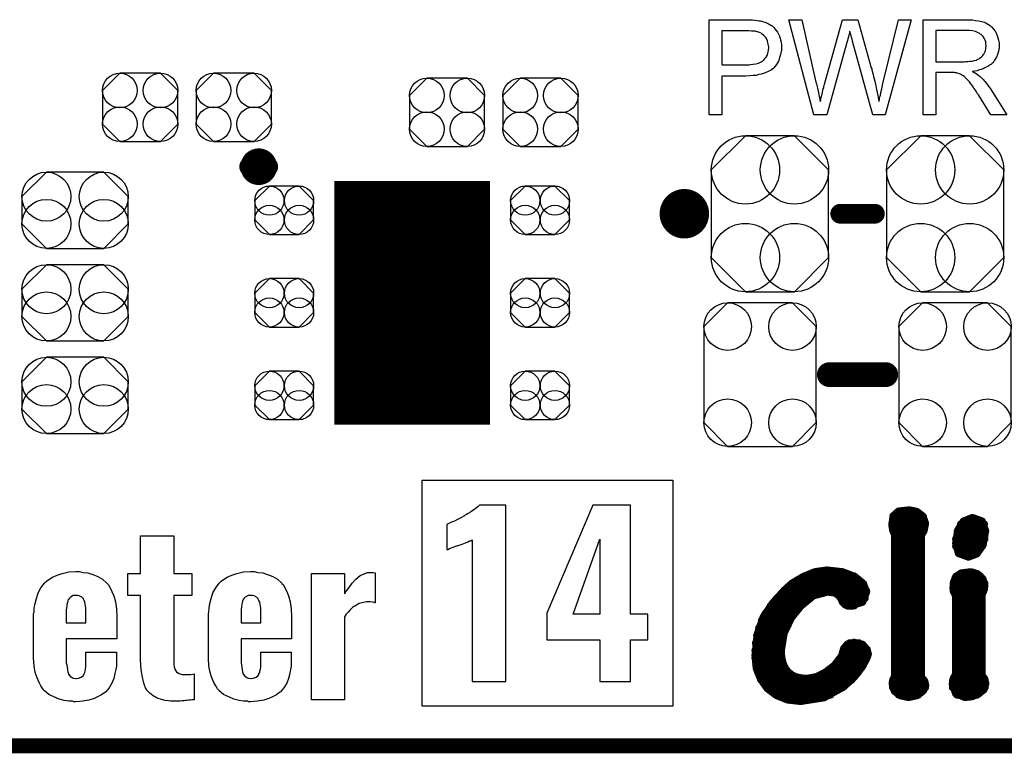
# Model space of a CAD drawing. Extents: x -0.07 to 0.95, y -0.15 to 1.54.
# Tile 3 of 23: x 0.29 to 0.69, y -0.15 to 0.14. Entities that reach past the tile are written whole.
import ezdxf

# ---------------------------------------------------------------- set-up
doc = ezdxf.new("R2010")
doc.units = 0
doc.layers.get('0').update_dxf_attribs({"linetype": 'CONTINUOUS'})
for name, color, linetype in [('gko', 6, 'CONTINUOUS'), ('gto', 2, 'CONTINUOUS'), ('gts', 1, 'CONTINUOUS')]:
    doc.layers.add(name, color=color, linetype=linetype)

# ---------------------------------------------------------------- blocks, each defined once
blk = doc.blocks.new('D30')
at = {"const_width": 0.005}
blk.add_lwpolyline([(-0.0025, 0, 1), (0.0025, 0, 1)], format="xyb", close=True, dxfattribs=at)
blk = doc.blocks.new('D62')
at = {"const_width": 0.00395}
blk.add_lwpolyline([(-0.001975, 0, 1), (0.001975, 0, 1)], format="xyb", close=True, dxfattribs=at)
blk = doc.blocks.new('D65')
at = {"const_width": 0.004}
blk.add_lwpolyline([(-0.002, 0, 1), (0.002, 0, 1)], format="xyb", close=True, dxfattribs=at)
blk = doc.blocks.new('D39')
at = {"const_width": 0.0015}
blk.add_lwpolyline([(-0.00075, 0, 1), (0.00075, 0, 1)], format="xyb", close=True, dxfattribs=at)
blk = doc.blocks.new('D44')
at = {"const_width": 0.0984}
blk.add_lwpolyline([(-0.0315, 0), (0.0315, 0)], dxfattribs=at)
blk = doc.blocks.new('D68')
blk.add_lwpolyline([(-0.0116, -0.0154), (0.0116, -0.0154), (0.0215, -0.0055), (0.0215, 0.0055), (0.0116, 0.0154), (-0.0116, 0.0154), (-0.0215, 0.0055), (-0.0215, -0.0055)], close=True)
for centre in [(-0.0116, 0.0055), (0.0116, 0.0055), (-0.0116, -0.0055), (0.0116, -0.0055)]:
    blk.add_circle(centre, 0.0099)
blk = doc.blocks.new('D69')
blk.add_lwpolyline([(-0.006, -0.0098), (0.006, -0.0098), (0.0119, -0.0039), (0.0119, 0.0039), (0.006, 0.0098), (-0.006, 0.0098), (-0.0119, 0.0039), (-0.0119, -0.0039)], close=True)
for centre in [(-0.006, 0.0039), (0.006, 0.0039), (-0.006, -0.0039), (0.006, -0.0039)]:
    blk.add_circle(centre, 0.0059)
blk = doc.blocks.new('D70')
blk.add_lwpolyline([(-0.0152, 0.0068), (-0.0152, -0.0068), (-0.0082, -0.0138), (0.0082, -0.0138), (0.0152, -0.0068), (0.0152, 0.0068), (0.0082, 0.0138), (-0.0082, 0.0138)], close=True)
for centre in [(-0.0082, 0.0068), (0.0082, 0.0068), (-0.0082, -0.0068), (0.0082, -0.0068)]:
    blk.add_circle(centre, 0.007)
blk = doc.blocks.new('D71')
blk.add_lwpolyline([(-0.0237, 0.0177), (-0.0237, -0.0177), (-0.0099, -0.0315), (0.0099, -0.0315), (0.0237, -0.0177), (0.0237, 0.0177), (0.0099, 0.0315), (-0.0099, 0.0315)], close=True)
for centre in [(-0.0099, 0.0177), (0.0099, 0.0177), (-0.0099, -0.0177), (0.0099, -0.0177)]:
    blk.add_circle(centre, 0.0138)
blk = doc.blocks.new('D72')
blk.add_lwpolyline([(0.0227, -0.0194), (0.0227, 0.0194), (0.0131, 0.029), (-0.0131, 0.029), (-0.0227, 0.0194), (-0.0227, -0.0194), (-0.0131, -0.029), (0.0131, -0.029)], close=True)
for centre in [(-0.0131, 0.0194), (0.0131, 0.0194), (-0.0131, -0.0194), (0.0131, -0.0194)]:
    blk.add_circle(centre, 0.0096)

msp = doc.modelspace()

# ---------------------------------------------------------------- linework, layer by layer
at = {"layer": 'gko', "color": 6, "const_width": 0.006}
msp.add_lwpolyline([(-0.05, -0.15), (0.85, -0.15)], dxfattribs=at)
at = {"layer": 'gto', "color": 2}
for points in [[(0.5866, 0.1434), (0.5875, 0.1433), (0.5885, 0.1432), (0.5895, 0.1431), (0.5903, 0.143), (0.5904, 0.143), (0.5908, 0.1429), (0.5913, 0.1428), (0.592, 0.1426), (0.5927, 0.1424), (0.5935, 0.142), (0.5943, 0.1416), (0.595, 0.1412), (0.5951, 0.1411), (0.5954, 0.141), (0.5957, 0.1406), (0.5961, 0.1402), (0.5966, 0.1397), (0.5971, 0.1391), (0.5977, 0.1384), (0.5981, 0.1375), (0.5982, 0.1374), (0.5983, 0.1371), (0.5985, 0.1366), (0.5987, 0.136), (0.5989, 0.1352), (0.5991, 0.1343), (0.5992, 0.1333), (0.5993, 0.1322), (0.5993, 0.1322), (0.5993, 0.132), (0.5993, 0.1318), (0.5992, 0.1314), (0.5992, 0.131), (0.5991, 0.1305), (0.599, 0.13), (0.5989, 0.1294), (0.5985, 0.1281), (0.5983, 0.1274), (0.598, 0.1267), (0.5976, 0.126), (0.5972, 0.1253), (0.5967, 0.1246), (0.5961, 0.124), (0.5961, 0.1239), (0.596, 0.1238), (0.5958, 0.1236), (0.5955, 0.1235), (0.5952, 0.1232), (0.5948, 0.1229), (0.5942, 0.1226), (0.5936, 0.1223), (0.5929, 0.122), (0.592, 0.1217), (0.5911, 0.1214), (0.5901, 0.1212), (0.589, 0.1209), (0.5878, 0.1208), (0.5864, 0.1207), (0.5849, 0.1206), (0.5751, 0.1206), (0.5751, 0.105), (0.57, 0.105), (0.57, 0.1434), (0.5858, 0.1434), (0.5866, 0.1434)], [(0.6412, 0.105), (0.6362, 0.105), (0.6281, 0.1342), (0.6281, 0.1343), (0.6281, 0.1344), (0.628, 0.1346), (0.6279, 0.1349), (0.6278, 0.1355), (0.6276, 0.1362), (0.6274, 0.137), (0.6272, 0.1377), (0.627, 0.1383), (0.6269, 0.1386), (0.6269, 0.1387), (0.6269, 0.1387), (0.6268, 0.1386), (0.6268, 0.1383), (0.6267, 0.1378), (0.6265, 0.1372), (0.6263, 0.1365), (0.6261, 0.1357), (0.6259, 0.135), (0.6257, 0.1342), (0.6176, 0.105), (0.6123, 0.105), (0.6022, 0.1434), (0.6075, 0.1434), (0.6132, 0.1182), (0.6132, 0.1182), (0.6133, 0.118), (0.6133, 0.1178), (0.6134, 0.1175), (0.6135, 0.1172), (0.6136, 0.1168), (0.6137, 0.1163), (0.6138, 0.1157), (0.6141, 0.1145), (0.6143, 0.1132), (0.6146, 0.1118), (0.6149, 0.1103), (0.6149, 0.1104), (0.615, 0.1106), (0.6151, 0.1109), (0.6151, 0.1113), (0.6152, 0.1118), (0.6154, 0.1123), (0.6157, 0.1135), (0.616, 0.1148), (0.6161, 0.1154), (0.6163, 0.1159), (0.6164, 0.1164), (0.6165, 0.1169), (0.6166, 0.1172), (0.6167, 0.1174), (0.6239, 0.1434), (0.6301, 0.1434), (0.6355, 0.1239), (0.6355, 0.1239), (0.6357, 0.1236), (0.6358, 0.1232), (0.6359, 0.1227), (0.636, 0.122), (0.6363, 0.1213), (0.6365, 0.1205), (0.6367, 0.1195), (0.637, 0.1185), (0.6372, 0.1174), (0.6377, 0.1152), (0.6382, 0.1128), (0.6386, 0.1103), (0.6386, 0.1104), (0.6387, 0.1105), (0.6387, 0.1107), (0.6388, 0.111), (0.6388, 0.1113), (0.6389, 0.1117), (0.639, 0.1122), (0.6392, 0.1128), (0.6394, 0.114), (0.6398, 0.1154), (0.6401, 0.117), (0.6405, 0.1187), (0.6465, 0.1434), (0.6517, 0.1434), (0.6412, 0.105)], [(0.6748, 0.1434), (0.6753, 0.1434), (0.6764, 0.1433), (0.6777, 0.1431), (0.679, 0.143), (0.6802, 0.1427), (0.6808, 0.1425), (0.6813, 0.1424), (0.6814, 0.1424), (0.6814, 0.1423), (0.6818, 0.1421), (0.6823, 0.1419), (0.6829, 0.1415), (0.6836, 0.141), (0.6843, 0.1404), (0.6849, 0.1396), (0.6856, 0.1387), (0.6856, 0.1386), (0.6857, 0.1386), (0.6859, 0.1382), (0.6861, 0.1377), (0.6864, 0.137), (0.6867, 0.1361), (0.687, 0.1351), (0.6872, 0.1341), (0.6872, 0.1329), (0.6872, 0.1329), (0.6872, 0.1328), (0.6872, 0.1325), (0.6872, 0.1322), (0.6872, 0.1319), (0.6871, 0.1315), (0.6869, 0.1305), (0.6866, 0.1294), (0.6861, 0.1283), (0.6854, 0.1271), (0.685, 0.1265), (0.6846, 0.126), (0.6845, 0.1259), (0.6844, 0.1259), (0.6843, 0.1257), (0.6841, 0.1255), (0.6838, 0.1253), (0.6834, 0.1251), (0.683, 0.1248), (0.6826, 0.1245), (0.682, 0.1242), (0.6814, 0.1239), (0.6807, 0.1236), (0.68, 0.1233), (0.6792, 0.1231), (0.6783, 0.1228), (0.6774, 0.1226), (0.6764, 0.1225), (0.6765, 0.1224), (0.6767, 0.1223), (0.6771, 0.1221), (0.6775, 0.1219), (0.6785, 0.1213), (0.679, 0.1209), (0.6794, 0.1205), (0.6796, 0.1204), (0.6798, 0.1202), (0.6803, 0.1197), (0.6808, 0.1192), (0.6814, 0.1184), (0.6822, 0.1175), (0.6829, 0.1165), (0.6837, 0.1154), (0.6903, 0.105), (0.6839, 0.105), (0.6789, 0.113), (0.6789, 0.113), (0.6788, 0.1132), (0.6787, 0.1133), (0.6785, 0.1135), (0.6781, 0.1142), (0.6776, 0.1149), (0.677, 0.1158), (0.6764, 0.1167), (0.6758, 0.1175), (0.6752, 0.1183), (0.6752, 0.1183), (0.675, 0.1185), (0.6747, 0.1189), (0.6743, 0.1193), (0.6735, 0.1201), (0.6731, 0.1205), (0.6726, 0.1208), (0.6726, 0.1209), (0.6725, 0.1209), (0.6722, 0.121), (0.6719, 0.1212), (0.6716, 0.1214), (0.6712, 0.1215), (0.6703, 0.1218), (0.6702, 0.1218), (0.6701, 0.1219), (0.6699, 0.1219), (0.6696, 0.1219), (0.6692, 0.122), (0.6688, 0.122), (0.6682, 0.122), (0.6616, 0.122), (0.6616, 0.105), (0.6565, 0.105), (0.6565, 0.1434), (0.6743, 0.1434), (0.6748, 0.1434)], [(0.5861, 0.1389), (0.5751, 0.1389), (0.5751, 0.1251), (0.5854, 0.1251), (0.5858, 0.1252), (0.5862, 0.1252), (0.5867, 0.1253), (0.5877, 0.1254), (0.5889, 0.1256), (0.59, 0.1259), (0.5911, 0.1264), (0.5916, 0.1266), (0.592, 0.127), (0.5921, 0.1271), (0.5923, 0.1273), (0.5926, 0.1278), (0.593, 0.1283), (0.5934, 0.129), (0.5938, 0.1299), (0.594, 0.1309), (0.5941, 0.1321), (0.5941, 0.1321), (0.5941, 0.1322), (0.5941, 0.1325), (0.594, 0.133), (0.5939, 0.1335), (0.5938, 0.1341), (0.5936, 0.1349), (0.5933, 0.1355), (0.5929, 0.1362), (0.5928, 0.1362), (0.5926, 0.1365), (0.5924, 0.1367), (0.592, 0.1371), (0.5915, 0.1375), (0.591, 0.1379), (0.5904, 0.1382), (0.5896, 0.1385), (0.5896, 0.1385), (0.5894, 0.1385), (0.589, 0.1386), (0.5886, 0.1387), (0.5879, 0.1387), (0.5871, 0.1388), (0.5861, 0.1389)], [(0.6737, 0.1391), (0.6616, 0.1391), (0.6616, 0.1264), (0.6731, 0.1264), (0.6737, 0.1265), (0.6745, 0.1265), (0.6754, 0.1266), (0.6763, 0.1267), (0.6772, 0.1269), (0.6779, 0.1271), (0.6781, 0.1271), (0.6783, 0.1273), (0.6786, 0.1274), (0.6791, 0.1276), (0.6796, 0.128), (0.6801, 0.1284), (0.6806, 0.1289), (0.6809, 0.1294), (0.681, 0.1295), (0.6811, 0.1297), (0.6813, 0.13), (0.6815, 0.1305), (0.6817, 0.131), (0.6818, 0.1315), (0.6819, 0.1322), (0.682, 0.1329), (0.682, 0.1329), (0.682, 0.133), (0.6819, 0.1333), (0.6819, 0.1338), (0.6818, 0.1345), (0.6815, 0.1351), (0.6812, 0.1359), (0.6807, 0.1366), (0.68, 0.1374), (0.6799, 0.1374), (0.6796, 0.1376), (0.6792, 0.1379), (0.6784, 0.1382), (0.6776, 0.1386), (0.6765, 0.1389), (0.6752, 0.1391), (0.6737, 0.1391)], [(0.5553, -0.134), (0.454, -0.134), (0.454, -0.0427), (0.5553, -0.0427), (0.5553, -0.134)], [(0.4879, -0.0527), (0.4772, -0.0527), (0.4765, -0.0534), (0.4755, -0.0542), (0.4736, -0.0556), (0.4726, -0.0561), (0.4719, -0.0565), (0.4714, -0.0568), (0.4712, -0.057), (0.4697, -0.0578), (0.4683, -0.0585), (0.4671, -0.0592), (0.4659, -0.0596), (0.4651, -0.06), (0.4646, -0.0603), (0.4641, -0.0606), (0.464, -0.0606), (0.464, -0.0707), (0.4644, -0.0706), (0.4651, -0.0703), (0.4666, -0.0697), (0.4673, -0.0695), (0.468, -0.0692), (0.4684, -0.069), (0.4686, -0.069), (0.4702, -0.0685), (0.4715, -0.0679), (0.4725, -0.0676), (0.4732, -0.0672), (0.4737, -0.0671), (0.474, -0.067), (0.4743, -0.0668), (0.4743, -0.124), (0.4879, -0.124), (0.4879, -0.0527)], [(0.5383, -0.0527), (0.523, -0.0527), (0.5044, -0.0964), (0.5044, -0.1072), (0.5259, -0.1072), (0.5259, -0.124), (0.5383, -0.124), (0.5383, -0.1072), (0.5453, -0.1072), (0.5453, -0.0968), (0.5383, -0.0968), (0.5383, -0.0527)], [(0.3537, -0.0804), (0.361, -0.0804), (0.361, -0.0892), (0.3537, -0.0892), (0.3537, -0.1168), (0.3537, -0.1169), (0.3537, -0.1172), (0.3538, -0.118), (0.3542, -0.1193), (0.3549, -0.1203), (0.3552, -0.1204), (0.3559, -0.1207), (0.357, -0.1211), (0.3587, -0.1212), (0.3596, -0.1212), (0.3606, -0.1211), (0.3619, -0.1209), (0.3619, -0.1314), (0.3609, -0.1314), (0.3603, -0.1315), (0.3596, -0.1315), (0.3588, -0.1316), (0.3584, -0.1316), (0.3578, -0.1318), (0.3571, -0.1318), (0.3562, -0.1319), (0.3524, -0.1319), (0.3515, -0.1318), (0.3502, -0.1316), (0.3487, -0.1312), (0.347, -0.1307), (0.3454, -0.1298), (0.344, -0.1287), (0.3427, -0.1273), (0.3426, -0.1271), (0.3423, -0.1265), (0.3419, -0.1255), (0.3415, -0.1241), (0.341, -0.1223), (0.3406, -0.1201), (0.3404, -0.1176), (0.3402, -0.1148), (0.3402, -0.0892), (0.3351, -0.0892), (0.3351, -0.0804), (0.3402, -0.0804), (0.3402, -0.0651), (0.3537, -0.0651), (0.3537, -0.0804)], [(0.5259, -0.0968), (0.5151, -0.0968), (0.5259, -0.0665), (0.5259, -0.0968)], [(0.317, -0.0799), (0.319, -0.0801), (0.3209, -0.0807), (0.323, -0.0815), (0.3249, -0.0826), (0.3266, -0.0842), (0.3268, -0.0844), (0.3273, -0.085), (0.3279, -0.0861), (0.3287, -0.0876), (0.3294, -0.0894), (0.3301, -0.0918), (0.3305, -0.0946), (0.3306, -0.0978), (0.3306, -0.1067), (0.3102, -0.1067), (0.3102, -0.1153), (0.3102, -0.1154), (0.3102, -0.1158), (0.3102, -0.1165), (0.3104, -0.1173), (0.3107, -0.1193), (0.3108, -0.1201), (0.3111, -0.1209), (0.3111, -0.1211), (0.3112, -0.1212), (0.3118, -0.1218), (0.3127, -0.1225), (0.3133, -0.1226), (0.3141, -0.1228), (0.3144, -0.1228), (0.3152, -0.1226), (0.3163, -0.1222), (0.3172, -0.1215), (0.3173, -0.1212), (0.3175, -0.1209), (0.3177, -0.1204), (0.3179, -0.1198), (0.318, -0.119), (0.3181, -0.1182), (0.3181, -0.1171), (0.3181, -0.1121), (0.3305, -0.1121), (0.3305, -0.1165), (0.3305, -0.1166), (0.3305, -0.1168), (0.3305, -0.1172), (0.3305, -0.1178), (0.3302, -0.1191), (0.3299, -0.1208), (0.3294, -0.1228), (0.3287, -0.1247), (0.3276, -0.1265), (0.3262, -0.1282), (0.3261, -0.1283), (0.3254, -0.1287), (0.3245, -0.1294), (0.3231, -0.1301), (0.3215, -0.1309), (0.3194, -0.1315), (0.3169, -0.132), (0.3141, -0.1322), (0.3133, -0.1322), (0.3127, -0.132), (0.3112, -0.1319), (0.3094, -0.1316), (0.3073, -0.1311), (0.3052, -0.1302), (0.3032, -0.1293), (0.3014, -0.1277), (0.3012, -0.1275), (0.3007, -0.1269), (0.3, -0.1258), (0.2993, -0.1244), (0.2984, -0.1225), (0.2977, -0.1203), (0.2972, -0.1176), (0.297, -0.1146), (0.297, -0.0974), (0.297, -0.0972), (0.297, -0.0969), (0.297, -0.0965), (0.2972, -0.096), (0.2973, -0.0944), (0.2976, -0.0925), (0.2982, -0.0904), (0.2989, -0.0882), (0.3, -0.0861), (0.3014, -0.0842), (0.3016, -0.084), (0.3022, -0.0835), (0.3032, -0.0828), (0.3047, -0.0818), (0.3065, -0.081), (0.3086, -0.0803), (0.3112, -0.0797), (0.3141, -0.0796), (0.3155, -0.0796), (0.317, -0.0799)], [(0.3877, -0.0799), (0.3896, -0.0801), (0.3916, -0.0807), (0.3937, -0.0815), (0.3956, -0.0826), (0.3973, -0.0842), (0.3974, -0.0844), (0.398, -0.085), (0.3985, -0.0861), (0.3993, -0.0876), (0.4, -0.0894), (0.4007, -0.0918), (0.4011, -0.0946), (0.4013, -0.0978), (0.4013, -0.1067), (0.3809, -0.1067), (0.3809, -0.1153), (0.3809, -0.1154), (0.3809, -0.1158), (0.3809, -0.1165), (0.381, -0.1173), (0.3813, -0.1193), (0.3814, -0.1201), (0.3817, -0.1209), (0.3817, -0.1211), (0.3819, -0.1212), (0.3824, -0.1218), (0.3834, -0.1225), (0.3839, -0.1226), (0.3848, -0.1228), (0.385, -0.1228), (0.3859, -0.1226), (0.387, -0.1222), (0.3878, -0.1215), (0.388, -0.1212), (0.3881, -0.1209), (0.3884, -0.1204), (0.3885, -0.1198), (0.3887, -0.119), (0.3888, -0.1182), (0.3888, -0.1171), (0.3888, -0.1121), (0.4011, -0.1121), (0.4011, -0.1165), (0.4011, -0.1166), (0.4011, -0.1168), (0.4011, -0.1172), (0.4011, -0.1178), (0.4009, -0.1191), (0.4006, -0.1208), (0.4, -0.1228), (0.3993, -0.1247), (0.3982, -0.1265), (0.3968, -0.1282), (0.3967, -0.1283), (0.396, -0.1287), (0.3952, -0.1294), (0.3938, -0.1301), (0.3921, -0.1309), (0.39, -0.1315), (0.3875, -0.132), (0.3848, -0.1322), (0.3839, -0.1322), (0.3834, -0.132), (0.3819, -0.1319), (0.3801, -0.1316), (0.378, -0.1311), (0.3759, -0.1302), (0.3738, -0.1293), (0.372, -0.1277), (0.3719, -0.1275), (0.3713, -0.1269), (0.3706, -0.1258), (0.3699, -0.1244), (0.3691, -0.1225), (0.3684, -0.1203), (0.3678, -0.1176), (0.3677, -0.1146), (0.3677, -0.0974), (0.3677, -0.0972), (0.3677, -0.0969), (0.3677, -0.0965), (0.3678, -0.096), (0.368, -0.0944), (0.3683, -0.0925), (0.3688, -0.0904), (0.3695, -0.0882), (0.3706, -0.0861), (0.372, -0.0842), (0.3723, -0.084), (0.3728, -0.0835), (0.3738, -0.0828), (0.3753, -0.0818), (0.3771, -0.081), (0.3792, -0.0803), (0.3819, -0.0797), (0.3848, -0.0796), (0.3862, -0.0796), (0.3877, -0.0799)], [(0.4342, -0.08), (0.435, -0.0801), (0.435, -0.0922), (0.4349, -0.0922), (0.4347, -0.0921), (0.434, -0.0919), (0.4331, -0.0918), (0.4315, -0.0918), (0.431, -0.0919), (0.4303, -0.0921), (0.4286, -0.0925), (0.4268, -0.0935), (0.4267, -0.0935), (0.4264, -0.0937), (0.426, -0.094), (0.4254, -0.0946), (0.4249, -0.0951), (0.4242, -0.096), (0.4234, -0.0968), (0.4227, -0.0979), (0.4227, -0.1314), (0.4093, -0.1314), (0.4093, -0.0804), (0.4227, -0.0804), (0.4227, -0.0886), (0.4229, -0.0883), (0.4231, -0.0879), (0.4235, -0.0874), (0.4245, -0.086), (0.4257, -0.0843), (0.4272, -0.0826), (0.429, -0.0812), (0.43, -0.0807), (0.431, -0.0803), (0.432, -0.08), (0.4331, -0.0799), (0.4336, -0.0799), (0.4342, -0.08)], [(0.3148, -0.0892), (0.3138, -0.0892), (0.313, -0.0893), (0.3119, -0.0899), (0.3115, -0.0903), (0.3111, -0.0908), (0.3109, -0.0911), (0.3108, -0.0915), (0.3107, -0.0921), (0.3105, -0.0929), (0.3104, -0.0937), (0.3102, -0.095), (0.3102, -0.0964), (0.3102, -0.1003), (0.3181, -0.1003), (0.3181, -0.0954), (0.3181, -0.0953), (0.3181, -0.0949), (0.3181, -0.0943), (0.318, -0.0936), (0.3177, -0.0919), (0.3175, -0.0912), (0.3172, -0.0907), (0.3172, -0.0905), (0.317, -0.0904), (0.3165, -0.0899), (0.3155, -0.0894), (0.3148, -0.0892)], [(0.3855, -0.0892), (0.3845, -0.0892), (0.3837, -0.0893), (0.3825, -0.0899), (0.3821, -0.0903), (0.3817, -0.0908), (0.3816, -0.0911), (0.3814, -0.0915), (0.3813, -0.0921), (0.3812, -0.0929), (0.381, -0.0937), (0.3809, -0.095), (0.3809, -0.0964), (0.3809, -0.1003), (0.3888, -0.1003), (0.3888, -0.0954), (0.3888, -0.0953), (0.3888, -0.0949), (0.3888, -0.0943), (0.3887, -0.0936), (0.3884, -0.0919), (0.3881, -0.0912), (0.3878, -0.0907), (0.3878, -0.0905), (0.3877, -0.0904), (0.3871, -0.0899), (0.3862, -0.0894), (0.3855, -0.0892)]]:
    msp.add_lwpolyline(points, dxfattribs=at)
for points, const_width in [([(0.3919, 0.084, 1), (0.3841, 0.084)], 0.007), ([(0.3841, 0.084, 1), (0.3919, 0.084)], 0.007), ([(0.565, 0.065, 1), (0.555, 0.065)], 0.01), ([(0.555, 0.065, 1), (0.565, 0.065)], 0.01)]:
    msp.add_lwpolyline(points, format="xyb", dxfattribs=dict(at, const_width=const_width))
for points, const_width in [([(0.3841, 0.084), (0.3841, 0.084)], 0.007), ([(0.3919, 0.084), (0.3919, 0.084)], 0.007), ([(0.3919, 0.084), (0.3919, 0.084)], 0.007), ([(0.555, 0.065), (0.555, 0.065)], 0.01), ([(0.565, 0.065), (0.565, 0.065)], 0.01), ([(0.565, 0.065), (0.565, 0.065)], 0.01), ([(0.623, 0.065), (0.637, 0.065)], 0.008), ([(0.6186, 0), (0.6414, 0)], 0.01), ([(0.6439, -0.0609), (0.6444, -0.0571)], 0.003), ([(0.6444, -0.0571), (0.6465, -0.0552)], 0.003), ([(0.6465, -0.0552), (0.6509, -0.0547)], 0.003), ([(0.6509, -0.0547), (0.6539, -0.0553)], 0.003), ([(0.6539, -0.0553), (0.6564, -0.0572)], 0.003), ([(0.6564, -0.0572), (0.6574, -0.0601)], 0.003), ([(0.6439, -0.0604), (0.6574, -0.0604)], 0.003), ([(0.6439, -0.0609), (0.6443, -0.063)], 0.003), ([(0.6443, -0.0574), (0.6566, -0.0574)], 0.003), ([(0.6569, -0.0628), (0.6574, -0.0601)], 0.003), ([(0.6705, -0.0629), (0.6728, -0.0592)], 0.003), ([(0.6717, -0.0604), (0.6812, -0.0604)], 0.003), ([(0.6728, -0.0592), (0.6764, -0.0578)], 0.003), ([(0.6764, -0.0578), (0.6765, -0.0578)], 0.003), ([(0.6765, -0.0578), (0.6803, -0.0592)], 0.003), ([(0.6803, -0.0592), (0.6817, -0.0631)], 0.003), ([(0.6443, -0.063), (0.645, -0.0648)], 0.003), ([(0.6444, -0.0634), (0.6567, -0.0634)], 0.003), ([(0.645, -0.1218), (0.645, -0.0648)], 0.003), ([(0.6557, -0.0651), (0.6569, -0.0628)], 0.003), ([(0.6557, -0.1221), (0.6557, -0.0651)], 0.003), ([(0.6697, -0.0682), (0.6705, -0.0629)], 0.003), ([(0.6703, -0.0634), (0.6817, -0.0634)], 0.003), ([(0.6807, -0.0688), (0.6817, -0.0631)], 0.003), ([(0.645, -0.0664), (0.6557, -0.0664)], 0.003), ([(0.6697, -0.0664), (0.6814, -0.0664)], 0.003), ([(0.6697, -0.0682), (0.6708, -0.0722)], 0.003), ([(0.6782, -0.0724), (0.6807, -0.0688)], 0.003), ([(0.645, -0.0694), (0.6557, -0.0694)], 0.003), ([(0.645, -0.0724), (0.6557, -0.0724)], 0.003), ([(0.6697, -0.0694), (0.6804, -0.0694)], 0.003), ([(0.6708, -0.0722), (0.6748, -0.0737)], 0.003), ([(0.6711, -0.0724), (0.6782, -0.0724)], 0.003), ([(0.6748, -0.0737), (0.6782, -0.0724)], 0.003), ([(0.645, -0.0754), (0.6557, -0.0754)], 0.003), ([(0.6079, -0.0817), (0.6127, -0.0797)], 0.003), ([(0.6127, -0.0797), (0.6175, -0.079)], 0.003), ([(0.6175, -0.079), (0.6176, -0.079)], 0.003), ([(0.6176, -0.079), (0.6239, -0.0797)], 0.003), ([(0.6239, -0.0797), (0.6289, -0.0816)], 0.003), ([(0.645, -0.0784), (0.6557, -0.0784)], 0.003), ([(0.6696, -0.0818), (0.6718, -0.0802)], 0.003), ([(0.6718, -0.0802), (0.6758, -0.0797)], 0.003), ([(0.6758, -0.0797), (0.6785, -0.0805)], 0.003), ([(0.6785, -0.0805), (0.6806, -0.0825)], 0.003), ([(0.6004, -0.0871), (0.6035, -0.0843)], 0.003), ([(0.6034, -0.0844), (0.6323, -0.0844)], 0.003), ([(0.6035, -0.0843), (0.6079, -0.0817)], 0.003), ([(0.6084, -0.0814), (0.6286, -0.0814)], 0.003), ([(0.6289, -0.0816), (0.6323, -0.0844)], 0.003), ([(0.6323, -0.0844), (0.6336, -0.0878)], 0.003), ([(0.645, -0.0814), (0.6557, -0.0814)], 0.003), ([(0.645, -0.0844), (0.6557, -0.0844)], 0.003), ([(0.6686, -0.0863), (0.6688, -0.0839)], 0.003), ([(0.6687, -0.0844), (0.6814, -0.0844)], 0.003), ([(0.6688, -0.0839), (0.6696, -0.0818)], 0.003), ([(0.6699, -0.0814), (0.6796, -0.0814)], 0.003), ([(0.6806, -0.0825), (0.6814, -0.0849)], 0.003), ([(0.6812, -0.0867), (0.6814, -0.085)], 0.003), ([(0.6814, -0.085), (0.6814, -0.0849)], 0.003), ([(0.5957, -0.0923), (0.6004, -0.0871)], 0.003), ([(0.6001, -0.0874), (0.6336, -0.0874)], 0.003), ([(0.6122, -0.0893), (0.6179, -0.0878)], 0.003), ([(0.6179, -0.0878), (0.6209, -0.0882)], 0.003), ([(0.6209, -0.0882), (0.6224, -0.0893)], 0.003), ([(0.632, -0.0919), (0.6336, -0.0878)], 0.003), ([(0.645, -0.0874), (0.6557, -0.0874)], 0.003), ([(0.6686, -0.0863), (0.6689, -0.0879)], 0.003), ([(0.6687, -0.0874), (0.681, -0.0874)], 0.003), ([(0.6689, -0.0879), (0.6697, -0.0893)], 0.003), ([(0.6803, -0.0888), (0.6807, -0.088)], 0.003), ([(0.6803, -0.1216), (0.6803, -0.0888)], 0.003), ([(0.6807, -0.088), (0.6812, -0.0867)], 0.003), ([(0.5919, -0.0979), (0.5957, -0.0923)], 0.003), ([(0.5973, -0.0904), (0.6105, -0.0904)], 0.003), ([(0.6071, -0.0935), (0.6122, -0.0893)], 0.003), ([(0.6224, -0.0893), (0.6233, -0.0905)], 0.003), ([(0.6232, -0.0904), (0.633, -0.0904)], 0.003), ([(0.6233, -0.0905), (0.6239, -0.0919)], 0.003), ([(0.6239, -0.0919), (0.625, -0.093)], 0.003), ([(0.625, -0.093), (0.6269, -0.0935)], 0.003), ([(0.6269, -0.0935), (0.632, -0.0919)], 0.003), ([(0.645, -0.0904), (0.6557, -0.0904)], 0.003), ([(0.6697, -0.1211), (0.6697, -0.0893)], 0.003), ([(0.6697, -0.0904), (0.6803, -0.0904)], 0.003), ([(0.5928, -0.0964), (0.6046, -0.0964)], 0.003), ([(0.5948, -0.0934), (0.6072, -0.0934)], 0.003), ([(0.6033, -0.0982), (0.6071, -0.0935)], 0.003), ([(0.6258, -0.0934), (0.6286, -0.0934)], 0.003), ([(0.645, -0.0934), (0.6557, -0.0934)], 0.003), ([(0.645, -0.0964), (0.6557, -0.0964)], 0.003), ([(0.6697, -0.0934), (0.6803, -0.0934)], 0.003), ([(0.6697, -0.0964), (0.6803, -0.0964)], 0.003), ([(0.5895, -0.1048), (0.5919, -0.0979)], 0.003), ([(0.5912, -0.0994), (0.6026, -0.0994)], 0.003), ([(0.6003, -0.1044), (0.6033, -0.0982)], 0.003), ([(0.645, -0.0994), (0.6557, -0.0994)], 0.003), ([(0.6697, -0.0994), (0.6803, -0.0994)], 0.003), ([(0.5886, -0.1134), (0.5895, -0.1048)], 0.003), ([(0.5901, -0.1024), (0.6011, -0.1024)], 0.003), ([(0.5991, -0.1117), (0.6003, -0.1044)], 0.003), ([(0.645, -0.1024), (0.6557, -0.1024)], 0.003), ([(0.6697, -0.1024), (0.6803, -0.1024)], 0.003), ([(0.5888, -0.1084), (0.5993, -0.1084)], 0.003), ([(0.5893, -0.1054), (0.6, -0.1054)], 0.003), ([(0.6244, -0.1107), (0.6259, -0.1089)], 0.003), ([(0.6259, -0.1089), (0.6286, -0.1082)], 0.003), ([(0.6269, -0.1084), (0.6305, -0.1084)], 0.003), ([(0.6286, -0.1082), (0.632, -0.109)], 0.003), ([(0.645, -0.1054), (0.6557, -0.1054)], 0.003), ([(0.645, -0.1084), (0.6557, -0.1084)], 0.003), ([(0.6697, -0.1054), (0.6803, -0.1054)], 0.003), ([(0.6697, -0.1084), (0.6803, -0.1084)], 0.003), ([(0.5886, -0.1114), (0.5991, -0.1114)], 0.003), ([(0.5991, -0.1117), (0.5993, -0.1142)], 0.003), ([(0.6236, -0.1136), (0.6244, -0.1107)], 0.003), ([(0.6242, -0.1114), (0.6339, -0.1114)], 0.003), ([(0.632, -0.109), (0.6338, -0.111)], 0.003), ([(0.6338, -0.111), (0.6343, -0.113)], 0.003), ([(0.645, -0.1114), (0.6557, -0.1114)], 0.003), ([(0.6697, -0.1114), (0.6803, -0.1114)], 0.003), ([(0.5886, -0.1134), (0.5891, -0.1186)], 0.003), ([(0.5886, -0.1144), (0.5993, -0.1144)], 0.003), ([(0.5993, -0.1142), (0.5998, -0.1164)], 0.003), ([(0.5998, -0.1164), (0.6006, -0.1183)], 0.003), ([(0.6206, -0.1175), (0.6236, -0.1136)], 0.003), ([(0.6231, -0.1144), (0.6338, -0.1144)], 0.003), ([(0.6317, -0.1183), (0.6336, -0.1149)], 0.003), ([(0.6336, -0.1149), (0.6343, -0.113)], 0.003), ([(0.645, -0.1144), (0.6557, -0.1144)], 0.003), ([(0.6697, -0.1144), (0.6803, -0.1144)], 0.003), ([(0.5889, -0.1174), (0.6001, -0.1174)], 0.003), ([(0.5891, -0.1186), (0.5908, -0.123)], 0.003), ([(0.5897, -0.1204), (0.6022, -0.1204)], 0.003), ([(0.6006, -0.1183), (0.6017, -0.1199)], 0.003), ([(0.6017, -0.1199), (0.6032, -0.1212)], 0.003), ([(0.6133, -0.1221), (0.6168, -0.1204)], 0.003), ([(0.6168, -0.1204), (0.6206, -0.1175)], 0.003), ([(0.6169, -0.1204), (0.6302, -0.1204)], 0.003), ([(0.6207, -0.1174), (0.6323, -0.1174)], 0.003), ([(0.6286, -0.1223), (0.6317, -0.1183)], 0.003), ([(0.645, -0.1174), (0.6557, -0.1174)], 0.003), ([(0.645, -0.1204), (0.6557, -0.1204)], 0.003), ([(0.6697, -0.1174), (0.6803, -0.1174)], 0.003), ([(0.6697, -0.1204), (0.6803, -0.1204)], 0.003), ([(0.5908, -0.123), (0.5935, -0.1268)], 0.003), ([(0.591, -0.1234), (0.6276, -0.1234)], 0.003), ([(0.6032, -0.1212), (0.605, -0.1221)], 0.003), ([(0.605, -0.1221), (0.6071, -0.1226)], 0.003), ([(0.6071, -0.1226), (0.6095, -0.1228)], 0.003), ([(0.6095, -0.1228), (0.6133, -0.1221)], 0.003), ([(0.6243, -0.1262), (0.6286, -0.1223)], 0.003), ([(0.644, -0.1248), (0.6443, -0.1233)], 0.003), ([(0.644, -0.1248), (0.6449, -0.1279)], 0.003), ([(0.6443, -0.1233), (0.645, -0.1218)], 0.003), ([(0.6443, -0.1234), (0.6568, -0.1234)], 0.003), ([(0.6557, -0.1221), (0.6571, -0.1238)], 0.003), ([(0.6571, -0.1238), (0.6575, -0.1256)], 0.003), ([(0.6683, -0.125), (0.6688, -0.1225)], 0.003), ([(0.6685, -0.1234), (0.6815, -0.1234)], 0.003), ([(0.6688, -0.1225), (0.6697, -0.1211)], 0.003), ([(0.6803, -0.1216), (0.6813, -0.1228)], 0.003), ([(0.681, -0.1273), (0.6818, -0.1248)], 0.003), ([(0.6813, -0.1228), (0.6818, -0.1248)], 0.003), ([(0.5932, -0.1264), (0.624, -0.1264)], 0.003), ([(0.5935, -0.1268), (0.5972, -0.1296)], 0.003), ([(0.6165, -0.1305), (0.6243, -0.1262)], 0.003), ([(0.6442, -0.1264), (0.6574, -0.1264)], 0.003), ([(0.6449, -0.1279), (0.6473, -0.1297)], 0.003), ([(0.6542, -0.1296), (0.6566, -0.1277)], 0.003), ([(0.6566, -0.1277), (0.6575, -0.1256)], 0.003), ([(0.6683, -0.125), (0.6697, -0.1289)], 0.003), ([(0.6684, -0.1264), (0.6815, -0.1264)], 0.003), ([(0.6789, -0.129), (0.681, -0.1273)], 0.003), ([(0.5969, -0.1294), (0.6191, -0.1294)], 0.003), ([(0.5972, -0.1296), (0.6017, -0.1314)], 0.003), ([(0.6017, -0.1314), (0.607, -0.132)], 0.003), ([(0.607, -0.132), (0.6165, -0.1305)], 0.003), ([(0.6466, -0.1294), (0.6546, -0.1294)], 0.003), ([(0.6473, -0.1297), (0.6506, -0.1304)], 0.003), ([(0.6506, -0.1304), (0.6542, -0.1296)], 0.003), ([(0.6697, -0.1289), (0.6734, -0.1304)], 0.003), ([(0.6702, -0.1294), (0.6783, -0.1294)], 0.003), ([(0.6734, -0.1304), (0.6762, -0.1301)], 0.003), ([(0.6762, -0.1301), (0.6789, -0.129)], 0.003)]:
    msp.add_lwpolyline(points, dxfattribs=dict(at, const_width=const_width))

# ---------------------------------------------------------------- block references
at = {"layer": 'gto'}
for name, p in [('D62', (0.3841, 0.084)), ('D62', (0.3841, 0.084)), ('D62', (0.3919, 0.084)), ('D62', (0.3919, 0.084)), ('D62', (0.3919, 0.084)), ('D62', (0.3919, 0.084)), ('D30', (0.555, 0.065)), ('D30', (0.555, 0.065)), ('D30', (0.565, 0.065)), ('D30', (0.565, 0.065)), ('D30', (0.565, 0.065)), ('D30', (0.565, 0.065)), ('D65', (0.623, 0.065)), ('D65', (0.637, 0.065)), ('D30', (0.6186, 0)), ('D30', (0.6414, 0)), ('D39', (0.6444, -0.0571)), ('D39', (0.6444, -0.0571)), ('D39', (0.6465, -0.0552)), ('D39', (0.6465, -0.0552)), ('D39', (0.6509, -0.0547)), ('D39', (0.6509, -0.0547)), ('D39', (0.6539, -0.0553)), ('D39', (0.6539, -0.0553)), ('D39', (0.6564, -0.0572)), ('D39', (0.6564, -0.0572)), ('D39', (0.6439, -0.0604)), ('D39', (0.6439, -0.0609)), ('D39', (0.6439, -0.0609)), ('D39', (0.6443, -0.0574)), ('D39', (0.6566, -0.0574)), ('D39', (0.6574, -0.0601)), ('D39', (0.6574, -0.0601)), ('D39', (0.6574, -0.0604)), ('D39', (0.6717, -0.0604)), ('D39', (0.6728, -0.0592)), ('D39', (0.6728, -0.0592)), ('D39', (0.6764, -0.0578)), ('D39', (0.6764, -0.0578)), ('D39', (0.6765, -0.0578)), ('D39', (0.6765, -0.0578)), ('D39', (0.6803, -0.0592)), ('D39', (0.6803, -0.0592)), ('D39', (0.6812, -0.0604)), ('D39', (0.6443, -0.063)), ('D39', (0.6444, -0.0634)), ('D39', (0.645, -0.0648)), ('D39', (0.645, -0.0648)), ('D39', (0.6557, -0.0651)), ('D39', (0.6567, -0.0634)), ('D39', (0.6569, -0.0628)), ('D39', (0.6703, -0.0634)), ('D39', (0.6705, -0.0629)), ('D39', (0.6705, -0.0629)), ('D39', (0.6817, -0.0631)), ('D39', (0.6817, -0.0631)), ('D39', (0.6817, -0.0634)), ('D39', (0.645, -0.0664)), ('D39', (0.6557, -0.0664)), ('D39', (0.6697, -0.0664)), ('D39', (0.6697, -0.0682)), ('D39', (0.6697, -0.0682)), ('D39', (0.6807, -0.0688)), ('D39', (0.6814, -0.0664)), ('D39', (0.645, -0.0694)), ('D39', (0.645, -0.0724)), ('D39', (0.6557, -0.0694)), ('D39', (0.6557, -0.0724)), ('D39', (0.6697, -0.0694)), ('D39', (0.6708, -0.0722)), ('D39', (0.6711, -0.0724)), ('D39', (0.6782, -0.0724)), ('D39', (0.6782, -0.0724)), ('D39', (0.6804, -0.0694)), ('D39', (0.645, -0.0754)), ('D39', (0.6557, -0.0754)), ('D39', (0.6748, -0.0737)), ('D39', (0.6127, -0.0797)), ('D39', (0.6127, -0.0797)), ('D39', (0.6175, -0.079)), ('D39', (0.6175, -0.079)), ('D39', (0.6176, -0.079)), ('D39', (0.6176, -0.079)), ('D39', (0.6239, -0.0797)), ('D39', (0.6239, -0.0797)), ('D39', (0.645, -0.0784)), ('D39', (0.6557, -0.0784)), ('D39', (0.6718, -0.0802)), ('D39', (0.6718, -0.0802)), ('D39', (0.6758, -0.0797)), ('D39', (0.6758, -0.0797)), ('D39', (0.6785, -0.0805)), ('D39', (0.6785, -0.0805)), ('D39', (0.6034, -0.0844)), ('D39', (0.6035, -0.0843)), ('D39', (0.6035, -0.0843)), ('D39', (0.6079, -0.0817)), ('D39', (0.6079, -0.0817)), ('D39', (0.6084, -0.0814)), ('D39', (0.6286, -0.0814)), ('D39', (0.6289, -0.0816)), ('D39', (0.6289, -0.0816)), ('D39', (0.6323, -0.0844)), ('D39', (0.6323, -0.0844)), ('D39', (0.6323, -0.0844)), ('D39', (0.645, -0.0814)), ('D39', (0.645, -0.0844)), ('D39', (0.6557, -0.0814)), ('D39', (0.6557, -0.0844)), ('D39', (0.6687, -0.0844)), ('D39', (0.6688, -0.0839)), ('D39', (0.6688, -0.0839)), ('D39', (0.6696, -0.0818)), ('D39', (0.6696, -0.0818)), ('D39', (0.6699, -0.0814)), ('D39', (0.6796, -0.0814)), ('D39', (0.6806, -0.0825)), ('D39', (0.6806, -0.0825)), ('D39', (0.6814, -0.0844)), ('D39', (0.6814, -0.0849)), ('D39', (0.6814, -0.0849)), ('D39', (0.6814, -0.085)), ('D39', (0.6001, -0.0874)), ('D39', (0.6004, -0.0871)), ('D39', (0.6004, -0.0871)), ('D39', (0.6179, -0.0878)), ('D39', (0.6209, -0.0882)), ('D39', (0.6336, -0.0874)), ('D39', (0.6336, -0.0878)), ('D39', (0.6336, -0.0878)), ('D39', (0.645, -0.0874)), ('D39', (0.6557, -0.0874)), ('D39', (0.6686, -0.0863)), ('D39', (0.6686, -0.0863)), ('D39', (0.6687, -0.0874)), ('D39', (0.6689, -0.0879)), ('D39', (0.6803, -0.0888)), ('D39', (0.6807, -0.088)), ('D39', (0.681, -0.0874)), ('D39', (0.6812, -0.0867)), ('D39', (0.5957, -0.0923)), ('D39', (0.5957, -0.0923)), ('D39', (0.5973, -0.0904)), ('D39', (0.6105, -0.0904)), ('D39', (0.6122, -0.0893)), ('D39', (0.6224, -0.0893)), ('D39', (0.6232, -0.0904)), ('D39', (0.6233, -0.0905)), ('D39', (0.6239, -0.0919)), ('D39', (0.625, -0.093)), ('D39', (0.632, -0.0919)), ('D39', (0.633, -0.0904)), ('D39', (0.645, -0.0904)), ('D39', (0.6557, -0.0904)), ('D39', (0.6697, -0.0893)), ('D39', (0.6697, -0.0893)), ('D39', (0.6697, -0.0904)), ('D39', (0.6803, -0.0904)), ('D39', (0.5928, -0.0964)), ('D39', (0.5948, -0.0934)), ('D39', (0.6046, -0.0964)), ('D39', (0.6071, -0.0935)), ('D39', (0.6072, -0.0934)), ('D39', (0.6258, -0.0934)), ('D39', (0.6269, -0.0935)), ('D39', (0.6286, -0.0934)), ('D39', (0.645, -0.0934)), ('D39', (0.645, -0.0964)), ('D39', (0.6557, -0.0934)), ('D39', (0.6557, -0.0964)), ('D39', (0.6697, -0.0934)), ('D39', (0.6697, -0.0964)), ('D39', (0.6803, -0.0934)), ('D39', (0.6803, -0.0964)), ('D39', (0.5912, -0.0994)), ('D39', (0.5919, -0.0979)), ('D39', (0.5919, -0.0979)), ('D39', (0.6026, -0.0994)), ('D39', (0.6033, -0.0982)), ('D39', (0.645, -0.0994)), ('D39', (0.6557, -0.0994)), ('D39', (0.6697, -0.0994)), ('D39', (0.6803, -0.0994)), ('D39', (0.5895, -0.1048)), ('D39', (0.5895, -0.1048)), ('D39', (0.5901, -0.1024)), ('D39', (0.6003, -0.1044)), ('D39', (0.6011, -0.1024)), ('D39', (0.645, -0.1024)), ('D39', (0.6557, -0.1024)), ('D39', (0.6697, -0.1024)), ('D39', (0.6803, -0.1024)), ('D39', (0.5888, -0.1084)), ('D39', (0.5893, -0.1054)), ('D39', (0.5993, -0.1084)), ('D39', (0.6, -0.1054)), ('D39', (0.6259, -0.1089)), ('D39', (0.6259, -0.1089)), ('D39', (0.6269, -0.1084)), ('D39', (0.6286, -0.1082)), ('D39', (0.6286, -0.1082)), ('D39', (0.6305, -0.1084)), ('D39', (0.645, -0.1054)), ('D39', (0.645, -0.1084)), ('D39', (0.6557, -0.1054)), ('D39', (0.6557, -0.1084)), ('D39', (0.6697, -0.1054)), ('D39', (0.6697, -0.1084)), ('D39', (0.6803, -0.1054)), ('D39', (0.6803, -0.1084)), ('D39', (0.5886, -0.1114)), ('D39', (0.5991, -0.1114)), ('D39', (0.5991, -0.1117)), ('D39', (0.5991, -0.1117)), ('D39', (0.6242, -0.1114)), ('D39', (0.6244, -0.1107)), ('D39', (0.6244, -0.1107)), ('D39', (0.632, -0.109)), ('D39', (0.632, -0.109)), ('D39', (0.6338, -0.111)), ('D39', (0.6338, -0.111)), ('D39', (0.6339, -0.1114)), ('D39', (0.645, -0.1114)), ('D39', (0.6557, -0.1114)), ('D39', (0.6697, -0.1114)), ('D39', (0.6803, -0.1114)), ('D39', (0.5886, -0.1134)), ('D39', (0.5886, -0.1134)), ('D39', (0.5886, -0.1144)), ('D39', (0.5993, -0.1142)), ('D39', (0.5993, -0.1142)), ('D39', (0.5993, -0.1144)), ('D39', (0.5998, -0.1164)), ('D39', (0.5998, -0.1164)), ('D39', (0.6231, -0.1144)), ('D39', (0.6236, -0.1136)), ('D39', (0.6236, -0.1136)), ('D39', (0.6336, -0.1149)), ('D39', (0.6338, -0.1144)), ('D39', (0.6343, -0.113)), ('D39', (0.6343, -0.113)), ('D39', (0.645, -0.1144)), ('D39', (0.6557, -0.1144)), ('D39', (0.6697, -0.1144)), ('D39', (0.6803, -0.1144)), ('D39', (0.5889, -0.1174)), ('D39', (0.5891, -0.1186)), ('D39', (0.5897, -0.1204)), ('D39', (0.6001, -0.1174)), ('D39', (0.6006, -0.1183)), ('D39', (0.6006, -0.1183)), ('D39', (0.6017, -0.1199)), ('D39', (0.6017, -0.1199)), ('D39', (0.6022, -0.1204)), ('D39', (0.6168, -0.1204)), ('D39', (0.6168, -0.1204)), ('D39', (0.6169, -0.1204)), ('D39', (0.6206, -0.1175)), ('D39', (0.6206, -0.1175)), ('D39', (0.6207, -0.1174)), ('D39', (0.6302, -0.1204)), ('D39', (0.6317, -0.1183)), ('D39', (0.6323, -0.1174)), ('D39', (0.645, -0.1174)), ('D39', (0.645, -0.1204)), ('D39', (0.6557, -0.1174)), ('D39', (0.6557, -0.1204)), ('D39', (0.6697, -0.1174)), ('D39', (0.6697, -0.1204)), ('D39', (0.6803, -0.1174)), ('D39', (0.6803, -0.1204)), ('D39', (0.5908, -0.123)), ('D39', (0.591, -0.1234)), ('D39', (0.6032, -0.1212)), ('D39', (0.6032, -0.1212)), ('D39', (0.605, -0.1221)), ('D39', (0.605, -0.1221)), ('D39', (0.6071, -0.1226)), ('D39', (0.6071, -0.1226)), ('D39', (0.6095, -0.1228)), ('D39', (0.6095, -0.1228)), ('D39', (0.6133, -0.1221)), ('D39', (0.6133, -0.1221)), ('D39', (0.6276, -0.1234)), ('D39', (0.6286, -0.1223)), ('D39', (0.644, -0.1248)), ('D39', (0.644, -0.1248)), ('D39', (0.6443, -0.1233)), ('D39', (0.6443, -0.1233)), ('D39', (0.6443, -0.1234)), ('D39', (0.645, -0.1218)), ('D39', (0.645, -0.1218)), ('D39', (0.6557, -0.1221)), ('D39', (0.6557, -0.1221)), ('D39', (0.6568, -0.1234)), ('D39', (0.6571, -0.1238)), ('D39', (0.6571, -0.1238)), ('D39', (0.6685, -0.1234)), ('D39', (0.6688, -0.1225)), ('D39', (0.6688, -0.1225)), ('D39', (0.6697, -0.1211)), ('D39', (0.6697, -0.1211)), ('D39', (0.6803, -0.1216)), ('D39', (0.6803, -0.1216)), ('D39', (0.6813, -0.1228)), ('D39', (0.6813, -0.1228)), ('D39', (0.6815, -0.1234)), ('D39', (0.6818, -0.1248)), ('D39', (0.6818, -0.1248)), ('D39', (0.5932, -0.1264)), ('D39', (0.5935, -0.1268)), ('D39', (0.624, -0.1264)), ('D39', (0.6243, -0.1262)), ('D39', (0.6442, -0.1264)), ('D39', (0.6449, -0.1279)), ('D39', (0.6566, -0.1277)), ('D39', (0.6574, -0.1264)), ('D39', (0.6575, -0.1256)), ('D39', (0.6575, -0.1256)), ('D39', (0.6683, -0.125)), ('D39', (0.6683, -0.125)), ('D39', (0.6684, -0.1264)), ('D39', (0.681, -0.1273)), ('D39', (0.6815, -0.1264)), ('D39', (0.5969, -0.1294)), ('D39', (0.5972, -0.1296)), ('D39', (0.6017, -0.1314)), ('D39', (0.607, -0.132)), ('D39', (0.6165, -0.1305)), ('D39', (0.6191, -0.1294)), ('D39', (0.6466, -0.1294)), ('D39', (0.6473, -0.1297)), ('D39', (0.6506, -0.1304)), ('D39', (0.6542, -0.1296)), ('D39', (0.6546, -0.1294)), ('D39', (0.6697, -0.1289)), ('D39', (0.6702, -0.1294)), ('D39', (0.6734, -0.1304)), ('D39', (0.6762, -0.1301)), ('D39', (0.6783, -0.1294)), ('D39', (0.6789, -0.129))]:
    msp.add_blockref(name, p, dxfattribs=at)
at = {"layer": 'gts'}
for name, p in [('D70', (0.3401, 0.108)), ('D70', (0.3779, 0.108)), ('D70', (0.4641, 0.106)), ('D70', (0.5019, 0.106)), ('D71', (0.5946, 0.065)), ('D71', (0.6654, 0.065)), ('D68', (0.3138, 0.0664)), ('D44', (0.45, 0.029)), ('D69', (0.3983, 0.0664)), ('D69', (0.5017, 0.0664)), ('D68', (0.3138, 0.029)), ('D69', (0.3983, 0.029)), ('D69', (0.5017, 0.029)), ('D72', (0.5906, 0)), ('D72', (0.6694, 0)), ('D68', (0.3138, -0.0084)), ('D69', (0.3983, -0.0084)), ('D69', (0.5017, -0.0084))]:
    msp.add_blockref(name, p, dxfattribs=at)

doc.saveas('drawing.dxf')
